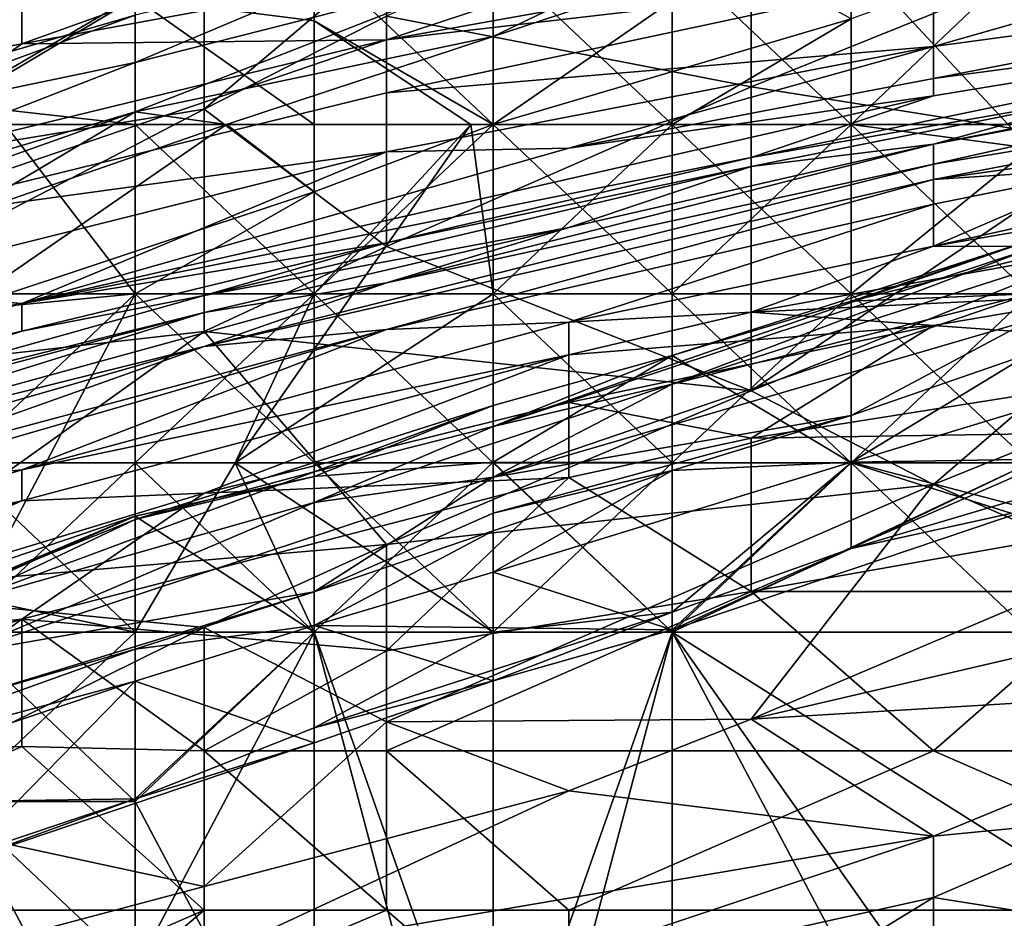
# Model space of a CAD drawing. Extents: x -161 to 11, y -10 to 160.
# Tile 163 of 256: x -0.8758 to -0.8517, y 0.2465 to 0.2685. Entities that reach past the tile are written whole.
import ezdxf

# ---------------------------------------------------------------- set-up
doc = ezdxf.new("R2010")
doc.units = 0

msp = doc.modelspace()

# ---------------------------------------------------------------- linework, layer by layer
for points in [[(-0.871286, 0.27013, 0.718359), (-0.871286, 0.277943, 0.726795), (-0.884699, 0.266224, 0.722031)], [(-0.871286, 0.277943, 0.726795), (-0.880228, 0.274037, 0.727427), (-0.884699, 0.266224, 0.722031)], [(-0.862343, 0.272762, 0.451956), (-0.875757, 0.267943, 0.440237), (-0.875757, 0.269579, 0.451956)], [(-0.862343, 0.272762, 0.451956), (-0.866815, 0.269589, 0.436331), (-0.875757, 0.267943, 0.440237)], [(-0.866815, 0.26862, 0.713675), (-0.857872, 0.266889, 0.705862), (-0.857872, 0.272668, 0.713675)], [(-0.857872, 0.272668, 0.713675), (-0.857872, 0.266889, 0.705862), (-0.844459, 0.272294, 0.705862)], [(-0.857872, 0.266889, 0.705862), (-0.84893, 0.265468, 0.69805), (-0.844459, 0.272294, 0.705862)], [(-0.853401, 0.267879, 0.393362), (-0.853401, 0.269603, 0.412894), (-0.839988, 0.271707, 0.408987)], [(-0.839988, 0.269705, 0.381644), (-0.853401, 0.267879, 0.393362), (-0.839988, 0.271707, 0.408987)], [(-0.857872, 0.27099, 0.432425), (-0.853401, 0.270444, 0.420706), (-0.866815, 0.268044, 0.424612)], [(-0.866815, 0.269589, 0.436331), (-0.857872, 0.27099, 0.432425), (-0.866815, 0.268044, 0.424612)], [(-0.853401, 0.270444, 0.420706), (-0.853401, 0.269603, 0.412894), (-0.866815, 0.268044, 0.424612)], [(-0.864197, 0.269722, 0.251863), (-0.864197, 0.268122, 0.263134), (-0.859807, 0.270244, 0.259377)], [(-0.858212, 0.270111, 0.263134), (-0.859807, 0.270244, 0.259377), (-0.864197, 0.268122, 0.263134)], [(-0.884508, 0.27013, 0.471487), (-0.875757, 0.269579, 0.451956), (-0.88917, 0.265396, 0.44805)], [(-0.884699, 0.266224, 0.722031), (-0.880228, 0.264876, 0.717581), (-0.871286, 0.27013, 0.718359)], [(-0.872976, 0.26865, 0.233077), (-0.872976, 0.270139, 0.218049), (-0.881755, 0.266086, 0.225563)], [(-0.881755, 0.266086, 0.225563), (-0.872976, 0.270139, 0.218049), (-0.877366, 0.268794, 0.214292)], [(-0.880228, 0.264876, 0.717581), (-0.871286, 0.266342, 0.713675), (-0.871286, 0.27013, 0.718359)], [(-0.872976, 0.26865, 0.233077), (-0.872976, 0.267483, 0.244349), (-0.866765, 0.270111, 0.240592)], [(-0.866765, 0.270111, 0.240592), (-0.872976, 0.267483, 0.244349), (-0.864197, 0.269722, 0.251863)], [(-0.868586, 0.270111, 0.211616), (-0.868586, 0.268512, 0.210535), (-0.872976, 0.269069, 0.210535)], [(-0.866815, 0.27013, 0.715618), (-0.871286, 0.27013, 0.718359), (-0.871286, 0.266342, 0.713675)], [(-0.866815, 0.26862, 0.713675), (-0.866815, 0.27013, 0.715618), (-0.871286, 0.266342, 0.713675)], [(-0.864197, 0.270111, 0.211452), (-0.864197, 0.265961, 0.210679), (-0.868586, 0.270111, 0.211616)], [(-0.864197, 0.265961, 0.210679), (-0.868586, 0.268512, 0.210535), (-0.868586, 0.270111, 0.211616)], [(-0.859807, 0.265961, 0.211804), (-0.864197, 0.270111, 0.211452), (-0.859807, 0.270111, 0.211652)], [(-0.864197, 0.265961, 0.210679), (-0.864197, 0.270111, 0.211452), (-0.859807, 0.265961, 0.211804)], [(-0.855417, 0.26856, 0.266891), (-0.858212, 0.270111, 0.263134), (-0.864197, 0.265961, 0.266843)], [(-0.864197, 0.268122, 0.263134), (-0.864197, 0.265961, 0.266843), (-0.858212, 0.270111, 0.263134)], [(-0.855417, 0.270111, 0.212121), (-0.855417, 0.265961, 0.213001), (-0.859807, 0.270111, 0.211652)], [(-0.859807, 0.265961, 0.211804), (-0.859807, 0.270111, 0.211652), (-0.855417, 0.265961, 0.213001)], [(-0.851028, 0.265961, 0.269041), (-0.851028, 0.27014, 0.266891), (-0.855417, 0.265961, 0.268502)], [(-0.851028, 0.27014, 0.266891), (-0.855417, 0.26856, 0.266891), (-0.855417, 0.265961, 0.268502)], [(-0.851028, 0.265384, 0.214292), (-0.855417, 0.270111, 0.212121), (-0.851028, 0.270111, 0.212868)], [(-0.851028, 0.265384, 0.214292), (-0.855417, 0.265961, 0.213001), (-0.855417, 0.270111, 0.212121)], [(-0.864197, 0.268122, 0.263134), (-0.864197, 0.269722, 0.251863), (-0.872976, 0.266277, 0.25562)], [(-0.872976, 0.266277, 0.25562), (-0.864197, 0.269722, 0.251863), (-0.872976, 0.267483, 0.244349)], [(-0.875757, 0.269579, 0.451956), (-0.875757, 0.267943, 0.440237), (-0.88917, 0.265396, 0.44805)], [(-0.866815, 0.268044, 0.424612), (-0.875757, 0.267943, 0.440237), (-0.866815, 0.269589, 0.436331)], [(-0.866815, 0.266742, 0.412894), (-0.853401, 0.269603, 0.412894), (-0.853401, 0.267879, 0.393362)], [(-0.866815, 0.268044, 0.424612), (-0.853401, 0.269603, 0.412894), (-0.866815, 0.266742, 0.412894)], [(-0.853401, 0.26709, 0.381644), (-0.839988, 0.269705, 0.381644), (-0.839988, 0.268876, 0.362112)], [(-0.853401, 0.267879, 0.393362), (-0.839988, 0.269705, 0.381644), (-0.853401, 0.26709, 0.381644)], [(-0.872976, 0.269069, 0.210535), (-0.877366, 0.266452, 0.206778), (-0.877366, 0.268615, 0.210535)], [(-0.872976, 0.269069, 0.210535), (-0.872976, 0.265961, 0.207979), (-0.877366, 0.266452, 0.206778)], [(-0.872976, 0.269069, 0.210535), (-0.868586, 0.268512, 0.210535), (-0.868586, 0.265961, 0.209492)], [(-0.868586, 0.265961, 0.209492), (-0.872976, 0.265961, 0.207979), (-0.872976, 0.269069, 0.210535)], [(-0.835517, 0.269056, 0.326956), (-0.839988, 0.268002, 0.319144), (-0.853401, 0.26548, 0.330862)], [(-0.84893, 0.266719, 0.346487), (-0.835517, 0.269056, 0.326956), (-0.853401, 0.26548, 0.330862)], [(-0.839988, 0.268876, 0.362112), (-0.857872, 0.265159, 0.362112), (-0.853401, 0.266667, 0.373831)], [(-0.857872, 0.265159, 0.362112), (-0.839988, 0.268876, 0.362112), (-0.84893, 0.266719, 0.346487)], [(-0.853401, 0.26709, 0.381644), (-0.839988, 0.268876, 0.362112), (-0.853401, 0.266667, 0.373831)], [(-0.880277, 0.265961, 0.233077), (-0.872976, 0.26865, 0.233077), (-0.881755, 0.266086, 0.225563)], [(-0.872976, 0.267483, 0.244349), (-0.872976, 0.26865, 0.233077), (-0.880277, 0.265961, 0.233077)], [(-0.866815, 0.262972, 0.705862), (-0.866815, 0.26862, 0.713675), (-0.871286, 0.266342, 0.713675)], [(-0.868586, 0.268512, 0.210535), (-0.864197, 0.265961, 0.210679), (-0.864748, 0.265961, 0.210535)], [(-0.864748, 0.265961, 0.210535), (-0.868586, 0.265961, 0.209492), (-0.868586, 0.268512, 0.210535)], [(-0.857872, 0.266889, 0.705862), (-0.866815, 0.26862, 0.713675), (-0.866815, 0.262972, 0.705862)], [(-0.859807, 0.265961, 0.267825), (-0.855417, 0.26856, 0.266891), (-0.864197, 0.265961, 0.266843)], [(-0.855417, 0.265961, 0.268502), (-0.855417, 0.26856, 0.266891), (-0.859807, 0.265961, 0.267825)], [(-0.866815, 0.268044, 0.424612), (-0.866815, 0.266742, 0.412894), (-0.880228, 0.263457, 0.412894)], [(-0.866815, 0.268044, 0.424612), (-0.880228, 0.264779, 0.424612), (-0.875757, 0.267943, 0.440237)], [(-0.880228, 0.264779, 0.424612), (-0.866815, 0.268044, 0.424612), (-0.880228, 0.263457, 0.412894)], [(-0.870734, 0.265961, 0.263134), (-0.864197, 0.268122, 0.263134), (-0.872976, 0.266277, 0.25562)], [(-0.870734, 0.265961, 0.263134), (-0.864197, 0.265961, 0.266843), (-0.864197, 0.268122, 0.263134)], [(-0.88917, 0.265396, 0.44805), (-0.875757, 0.267943, 0.440237), (-0.880228, 0.264779, 0.424612)], [(-0.853401, 0.267879, 0.393362), (-0.866815, 0.265294, 0.397269), (-0.866815, 0.266742, 0.412894)], [(-0.853401, 0.267879, 0.393362), (-0.862343, 0.265385, 0.38555), (-0.866815, 0.265294, 0.397269)], [(-0.853401, 0.267879, 0.393362), (-0.853401, 0.26709, 0.381644), (-0.862343, 0.265385, 0.38555)], [(-0.853401, 0.26548, 0.330862), (-0.839988, 0.268002, 0.319144), (-0.853401, 0.264991, 0.311331)], [(-0.839988, 0.268002, 0.319144), (-0.839988, 0.267207, 0.303519), (-0.853401, 0.264991, 0.311331)], [(-0.872976, 0.266277, 0.25562), (-0.872976, 0.267483, 0.244349), (-0.886145, 0.262366, 0.248106)], [(-0.886145, 0.262366, 0.248106), (-0.872976, 0.267483, 0.244349), (-0.880277, 0.265961, 0.233077)], [(-0.853401, 0.266667, 0.373831), (-0.862343, 0.265385, 0.38555), (-0.853401, 0.26709, 0.381644)], [(-0.853401, 0.264991, 0.311331), (-0.839988, 0.267207, 0.303519), (-0.853401, 0.264617, 0.303519)], [(-0.835517, 0.26712, 0.295706), (-0.853401, 0.264617, 0.303519), (-0.839988, 0.267207, 0.303519)], [(-0.853401, 0.264617, 0.303519), (-0.835517, 0.26712, 0.295706), (-0.84893, 0.264912, 0.295706)], [(-0.866815, 0.262972, 0.705862), (-0.857872, 0.259433, 0.694144), (-0.857872, 0.266889, 0.705862)], [(-0.84893, 0.265468, 0.69805), (-0.857872, 0.266889, 0.705862), (-0.857872, 0.259433, 0.694144)], [(-0.866815, 0.265294, 0.397269), (-0.880228, 0.263457, 0.412894), (-0.866815, 0.266742, 0.412894)], [(-0.853401, 0.266667, 0.373831), (-0.875757, 0.261574, 0.377737), (-0.862343, 0.265385, 0.38555)], [(-0.857872, 0.265159, 0.362112), (-0.875757, 0.261574, 0.377737), (-0.853401, 0.266667, 0.373831)], [(-0.84893, 0.266719, 0.346487), (-0.857872, 0.264932, 0.3543), (-0.857872, 0.265159, 0.362112)], [(-0.857872, 0.264932, 0.3543), (-0.84893, 0.266719, 0.346487), (-0.853401, 0.26548, 0.330862)], [(-0.880228, 0.264876, 0.717581), (-0.884699, 0.259363, 0.713675), (-0.871286, 0.266342, 0.713675)], [(-0.871286, 0.260883, 0.705862), (-0.871286, 0.266342, 0.713675), (-0.884699, 0.259363, 0.713675)], [(-0.876162, 0.265961, 0.206778), (-0.877366, 0.266452, 0.206778), (-0.872976, 0.265961, 0.207979)], [(-0.866815, 0.262972, 0.705862), (-0.871286, 0.266342, 0.713675), (-0.871286, 0.260883, 0.705862)], [(-0.872976, 0.266277, 0.25562), (-0.886145, 0.261586, 0.25562), (-0.877366, 0.26367, 0.263134)], [(-0.886145, 0.261586, 0.25562), (-0.872976, 0.266277, 0.25562), (-0.886145, 0.262366, 0.248106)], [(-0.877366, 0.26367, 0.263134), (-0.870734, 0.265961, 0.263134), (-0.872976, 0.266277, 0.25562)], [(-0.872976, 0.26181, 0.207595), (-0.877366, 0.26181, 0.204787), (-0.876162, 0.265961, 0.206778)], [(-0.868586, 0.264314, 0.266891), (-0.870734, 0.265961, 0.263134), (-0.877366, 0.261397, 0.266891)], [(-0.870734, 0.265961, 0.263134), (-0.877366, 0.26367, 0.263134), (-0.877366, 0.261397, 0.266891)], [(-0.872976, 0.26181, 0.207595), (-0.876162, 0.265961, 0.206778), (-0.872976, 0.265961, 0.207979)], [(-0.872976, 0.265961, 0.207979), (-0.868586, 0.265961, 0.209492), (-0.868586, 0.26181, 0.210096)], [(-0.872976, 0.26181, 0.207595), (-0.872976, 0.265961, 0.207979), (-0.868586, 0.26181, 0.210096)], [(-0.870734, 0.265961, 0.263134), (-0.868586, 0.264314, 0.266891), (-0.864197, 0.265961, 0.266843)], [(-0.864748, 0.265961, 0.210535), (-0.864197, 0.26181, 0.211942), (-0.870528, 0.257661, 0.210535)], [(-0.868586, 0.26181, 0.210096), (-0.864748, 0.265961, 0.210535), (-0.870528, 0.257661, 0.210535)], [(-0.864197, 0.265961, 0.266843), (-0.868586, 0.264314, 0.266891), (-0.868586, 0.26181, 0.268486)], [(-0.864197, 0.265961, 0.266843), (-0.868586, 0.26181, 0.268486), (-0.864197, 0.26181, 0.268986)], [(-0.868586, 0.26181, 0.210096), (-0.868586, 0.265961, 0.209492), (-0.864748, 0.265961, 0.210535)], [(-0.864197, 0.265961, 0.210679), (-0.864197, 0.26181, 0.211942), (-0.864748, 0.265961, 0.210535)], [(-0.864197, 0.26181, 0.268986), (-0.859807, 0.26181, 0.2693), (-0.859807, 0.265961, 0.267825)], [(-0.859807, 0.265961, 0.267825), (-0.864197, 0.265961, 0.266843), (-0.864197, 0.26181, 0.268986)], [(-0.859807, 0.26181, 0.21362), (-0.864197, 0.265961, 0.210679), (-0.859807, 0.265961, 0.211804)], [(-0.864197, 0.26181, 0.211942), (-0.864197, 0.265961, 0.210679), (-0.859807, 0.26181, 0.21362)], [(-0.855417, 0.265961, 0.213001), (-0.855417, 0.26181, 0.214588), (-0.859807, 0.26181, 0.21362)], [(-0.855417, 0.26181, 0.269503), (-0.855417, 0.265961, 0.268502), (-0.859807, 0.265961, 0.267825)], [(-0.855417, 0.26181, 0.269503), (-0.859807, 0.265961, 0.267825), (-0.859807, 0.26181, 0.2693)], [(-0.855417, 0.265961, 0.213001), (-0.859807, 0.26181, 0.21362), (-0.859807, 0.265961, 0.211804)], [(-0.851028, 0.26181, 0.269427), (-0.851028, 0.265961, 0.269041), (-0.855417, 0.265961, 0.268502)], [(-0.855417, 0.265961, 0.268502), (-0.855417, 0.26181, 0.269503), (-0.851028, 0.26181, 0.269427)], [(-0.851028, 0.265384, 0.214292), (-0.855417, 0.26181, 0.214588), (-0.855417, 0.265961, 0.213001)], [(-0.84893, 0.264912, 0.295706), (-0.839988, 0.26596, 0.2918), (-0.853401, 0.262978, 0.287894)], [(-0.839988, 0.26596, 0.2918), (-0.839988, 0.265295, 0.287894), (-0.853401, 0.262978, 0.287894)], [(-0.866815, 0.265294, 0.397269), (-0.862343, 0.265385, 0.38555), (-0.875757, 0.261574, 0.377737)], [(-0.853401, 0.26548, 0.330862), (-0.866815, 0.262081, 0.32305), (-0.862343, 0.263438, 0.334769)], [(-0.853401, 0.26548, 0.330862), (-0.853401, 0.264991, 0.311331), (-0.866815, 0.262081, 0.32305)], [(-0.853401, 0.26548, 0.330862), (-0.862343, 0.263438, 0.334769), (-0.857872, 0.264932, 0.3543)], [(-0.84893, 0.265468, 0.69805), (-0.857872, 0.259433, 0.694144), (-0.844459, 0.264837, 0.694144)], [(-0.851028, 0.265384, 0.214292), (-0.851028, 0.26181, 0.215172), (-0.855417, 0.26181, 0.214588)], [(-0.866815, 0.265294, 0.397269), (-0.880228, 0.261925, 0.397269), (-0.880228, 0.263457, 0.412894)], [(-0.880228, 0.261925, 0.397269), (-0.866815, 0.265294, 0.397269), (-0.875757, 0.261574, 0.377737)], [(-0.857872, 0.265159, 0.362112), (-0.866815, 0.263062, 0.362112), (-0.875757, 0.261574, 0.377737)], [(-0.857872, 0.265159, 0.362112), (-0.857872, 0.264932, 0.3543), (-0.866815, 0.263062, 0.362112)], [(-0.84893, 0.26296, 0.283987), (-0.853401, 0.262978, 0.287894), (-0.839988, 0.265295, 0.287894)], [(-0.853401, 0.264991, 0.311331), (-0.871286, 0.26052, 0.311331), (-0.866815, 0.262081, 0.32305)], [(-0.853401, 0.264617, 0.303519), (-0.871286, 0.26052, 0.311331), (-0.853401, 0.264991, 0.311331)], [(-0.862343, 0.263438, 0.334769), (-0.871286, 0.261769, 0.358206), (-0.857872, 0.264932, 0.3543)], [(-0.857872, 0.264932, 0.3543), (-0.871286, 0.261769, 0.358206), (-0.866815, 0.263062, 0.362112)], [(-0.853401, 0.264617, 0.303519), (-0.84893, 0.264912, 0.295706), (-0.853401, 0.264014, 0.295706)], [(-0.853401, 0.264014, 0.295706), (-0.84893, 0.264912, 0.295706), (-0.853401, 0.262978, 0.287894)], [(-0.853401, 0.257131, 0.686331), (-0.844459, 0.264837, 0.694144), (-0.857872, 0.259433, 0.694144)], [(-0.844459, 0.260751, 0.686331), (-0.844459, 0.264837, 0.694144), (-0.853401, 0.257131, 0.686331)], [(-0.871286, 0.26052, 0.311331), (-0.853401, 0.264617, 0.303519), (-0.866815, 0.260938, 0.295706)], [(-0.853401, 0.264617, 0.303519), (-0.853401, 0.264014, 0.295706), (-0.866815, 0.260938, 0.295706)], [(-0.872976, 0.26181, 0.267701), (-0.868586, 0.264314, 0.266891), (-0.877366, 0.261397, 0.266891)], [(-0.872976, 0.26181, 0.267701), (-0.868586, 0.26181, 0.268486), (-0.868586, 0.264314, 0.266891)], [(-0.866815, 0.260938, 0.295706), (-0.853401, 0.264014, 0.295706), (-0.862343, 0.261114, 0.287894)], [(-0.853401, 0.264014, 0.295706), (-0.853401, 0.262978, 0.287894), (-0.862343, 0.261114, 0.287894)], [(-0.859807, 0.259592, 0.236834), (-0.846638, 0.263829, 0.240592), (-0.851028, 0.26181, 0.244216)], [(-0.846638, 0.263829, 0.240592), (-0.859807, 0.259592, 0.236834), (-0.851028, 0.262914, 0.233077)], [(-0.851028, 0.26312, 0.22932), (-0.855417, 0.261628, 0.225563), (-0.846638, 0.263809, 0.225563)], [(-0.851028, 0.26181, 0.224449), (-0.846638, 0.263809, 0.225563), (-0.855417, 0.261628, 0.225563)], [(-0.871286, 0.261769, 0.358206), (-0.862343, 0.263438, 0.334769), (-0.871286, 0.261354, 0.342581)], [(-0.866815, 0.262081, 0.32305), (-0.871286, 0.261354, 0.342581), (-0.862343, 0.263438, 0.334769)], [(-0.875757, 0.261574, 0.377737), (-0.866815, 0.263062, 0.362112), (-0.875757, 0.260898, 0.366019)], [(-0.875757, 0.260898, 0.366019), (-0.866815, 0.263062, 0.362112), (-0.871286, 0.261769, 0.358206)], [(-0.871286, 0.260883, 0.705862), (-0.857872, 0.259433, 0.694144), (-0.866815, 0.262972, 0.705862)], [(-0.864197, 0.258555, 0.233077), (-0.851028, 0.26312, 0.22932), (-0.851028, 0.262914, 0.233077)], [(-0.864197, 0.258555, 0.233077), (-0.859807, 0.260299, 0.225563), (-0.851028, 0.26312, 0.22932)], [(-0.853401, 0.262978, 0.287894), (-0.857872, 0.261365, 0.283987), (-0.862343, 0.261114, 0.287894)], [(-0.859807, 0.260299, 0.225563), (-0.855417, 0.261628, 0.225563), (-0.851028, 0.26312, 0.22932)], [(-0.84893, 0.26296, 0.283987), (-0.857872, 0.261365, 0.283987), (-0.853401, 0.262978, 0.287894)], [(-0.857872, 0.261365, 0.283987), (-0.84893, 0.26296, 0.283987), (-0.84893, 0.261794, 0.280081)], [(-0.859807, 0.259592, 0.236834), (-0.864197, 0.258555, 0.233077), (-0.851028, 0.262914, 0.233077)], [(-0.871286, 0.261354, 0.342581), (-0.866815, 0.262081, 0.32305), (-0.884699, 0.257172, 0.330862)], [(-0.884699, 0.257172, 0.330862), (-0.866815, 0.262081, 0.32305), (-0.871286, 0.26052, 0.311331)], [(-0.884699, 0.260037, 0.389456), (-0.880228, 0.261925, 0.397269), (-0.875757, 0.261574, 0.377737)], [(-0.871286, 0.261769, 0.358206), (-0.884699, 0.258005, 0.358206), (-0.875757, 0.260898, 0.366019)], [(-0.884699, 0.258005, 0.358206), (-0.871286, 0.261769, 0.358206), (-0.871286, 0.261354, 0.342581)], [(-0.872976, 0.257661, 0.269333), (-0.872976, 0.26181, 0.267701), (-0.877366, 0.257661, 0.268911)], [(-0.872976, 0.26181, 0.267701), (-0.877366, 0.261397, 0.266891), (-0.877366, 0.257661, 0.268911)], [(-0.877366, 0.26181, 0.204787), (-0.872976, 0.26181, 0.207595), (-0.877366, 0.257661, 0.20594)], [(-0.872976, 0.26181, 0.207595), (-0.872976, 0.257661, 0.209134), (-0.877366, 0.25351, 0.207306)], [(-0.877366, 0.25351, 0.207306), (-0.877366, 0.257661, 0.20594), (-0.872976, 0.26181, 0.207595)], [(-0.868586, 0.257661, 0.269463), (-0.868586, 0.26181, 0.268486), (-0.872976, 0.26181, 0.267701)], [(-0.872976, 0.26181, 0.267701), (-0.872976, 0.257661, 0.269333), (-0.868586, 0.257661, 0.269463)], [(-0.872976, 0.257661, 0.209134), (-0.872976, 0.26181, 0.207595), (-0.868586, 0.26181, 0.210096)], [(-0.868586, 0.26181, 0.210096), (-0.870528, 0.257661, 0.210535), (-0.872976, 0.257661, 0.209134)], [(-0.870528, 0.257661, 0.210535), (-0.864197, 0.26181, 0.211942), (-0.864197, 0.257661, 0.213017)], [(-0.864197, 0.257661, 0.26941), (-0.864197, 0.26181, 0.268986), (-0.868586, 0.26181, 0.268486)], [(-0.868586, 0.26181, 0.268486), (-0.868586, 0.257661, 0.269463), (-0.864197, 0.257661, 0.26941)], [(-0.859807, 0.26181, 0.2693), (-0.864197, 0.26181, 0.268986), (-0.859807, 0.257661, 0.269124)], [(-0.859807, 0.257661, 0.269124), (-0.864197, 0.26181, 0.268986), (-0.864197, 0.257661, 0.26941)], [(-0.864197, 0.26181, 0.211942), (-0.859807, 0.26181, 0.21362), (-0.859807, 0.257661, 0.214199)], [(-0.864197, 0.257661, 0.213017), (-0.864197, 0.26181, 0.211942), (-0.859807, 0.257661, 0.214199)], [(-0.851028, 0.261161, 0.248106), (-0.864197, 0.257316, 0.244349), (-0.851028, 0.26181, 0.244216)], [(-0.864197, 0.257316, 0.244349), (-0.859807, 0.259592, 0.236834), (-0.851028, 0.26181, 0.244216)], [(-0.859807, 0.257661, 0.214199), (-0.855417, 0.26181, 0.214588), (-0.855417, 0.257661, 0.214795)], [(-0.859807, 0.26181, 0.21362), (-0.855417, 0.26181, 0.214588), (-0.859807, 0.257661, 0.214199)], [(-0.859807, 0.26181, 0.2693), (-0.855417, 0.257661, 0.268568), (-0.855417, 0.26181, 0.269503)], [(-0.859807, 0.257661, 0.269124), (-0.855417, 0.257661, 0.268568), (-0.859807, 0.26181, 0.2693)], [(-0.853401, 0.26103, 0.280081), (-0.857872, 0.261365, 0.283987), (-0.84893, 0.261794, 0.280081)], [(-0.855417, 0.257661, 0.214795), (-0.851028, 0.26181, 0.215172), (-0.842248, 0.25351, 0.216161)], [(-0.851028, 0.26181, 0.269427), (-0.855417, 0.26181, 0.269503), (-0.851028, 0.257661, 0.267661)], [(-0.855417, 0.26181, 0.269503), (-0.855417, 0.257661, 0.268568), (-0.851028, 0.257661, 0.267661)], [(-0.851028, 0.257661, 0.223177), (-0.851028, 0.26181, 0.224449), (-0.855417, 0.257661, 0.222765)], [(-0.851028, 0.26181, 0.224449), (-0.855417, 0.261628, 0.225563), (-0.855417, 0.257661, 0.222765)], [(-0.855417, 0.257661, 0.214795), (-0.855417, 0.26181, 0.214588), (-0.851028, 0.26181, 0.215172)], [(-0.853401, 0.26103, 0.280081), (-0.84893, 0.261794, 0.280081), (-0.844459, 0.260395, 0.276175)], [(-0.875757, 0.261574, 0.377737), (-0.88917, 0.257778, 0.377737), (-0.884699, 0.260037, 0.389456)], [(-0.875757, 0.261574, 0.377737), (-0.875757, 0.260898, 0.366019), (-0.88917, 0.257778, 0.377737)], [(-0.859807, 0.260299, 0.225563), (-0.855417, 0.257661, 0.222765), (-0.855417, 0.261628, 0.225563)], [(-0.88917, 0.256596, 0.358206), (-0.871286, 0.261354, 0.342581), (-0.884699, 0.257172, 0.330862)], [(-0.884699, 0.258005, 0.358206), (-0.871286, 0.261354, 0.342581), (-0.88917, 0.256596, 0.358206)], [(-0.857872, 0.261365, 0.283987), (-0.862343, 0.260312, 0.283987), (-0.862343, 0.261114, 0.287894)], [(-0.862343, 0.260312, 0.283987), (-0.857872, 0.261365, 0.283987), (-0.853401, 0.26103, 0.280081)], [(-0.862343, 0.261114, 0.287894), (-0.875757, 0.257491, 0.287894), (-0.866815, 0.260938, 0.295706)], [(-0.862343, 0.261114, 0.287894), (-0.862343, 0.260312, 0.283987), (-0.875757, 0.257491, 0.287894)], [(-0.855417, 0.258829, 0.25562), (-0.864197, 0.257316, 0.244349), (-0.851028, 0.261161, 0.248106)], [(-0.862343, 0.259149, 0.280081), (-0.862343, 0.260312, 0.283987), (-0.853401, 0.26103, 0.280081)], [(-0.862343, 0.259149, 0.280081), (-0.853401, 0.26103, 0.280081), (-0.857872, 0.258267, 0.276175)], [(-0.857872, 0.258267, 0.276175), (-0.853401, 0.26103, 0.280081), (-0.844459, 0.260395, 0.276175)], [(-0.851028, 0.261161, 0.248106), (-0.851028, 0.260349, 0.25562), (-0.855417, 0.258829, 0.25562)], [(-0.88917, 0.257009, 0.366019), (-0.875757, 0.260898, 0.366019), (-0.884699, 0.258005, 0.358206)], [(-0.88917, 0.257778, 0.377737), (-0.875757, 0.260898, 0.366019), (-0.88917, 0.257009, 0.366019)], [(-0.871286, 0.260883, 0.705862), (-0.884699, 0.259363, 0.713675), (-0.880228, 0.254505, 0.703005)], [(-0.880228, 0.25735, 0.299612), (-0.866815, 0.260938, 0.295706), (-0.880228, 0.257042, 0.295706)], [(-0.866815, 0.260938, 0.295706), (-0.875757, 0.257491, 0.287894), (-0.880228, 0.257042, 0.295706)], [(-0.871286, 0.26052, 0.311331), (-0.866815, 0.260938, 0.295706), (-0.880228, 0.25735, 0.299612)], [(-0.880228, 0.254505, 0.703005), (-0.866815, 0.255661, 0.694144), (-0.871286, 0.260883, 0.705862)], [(-0.857872, 0.259433, 0.694144), (-0.871286, 0.260883, 0.705862), (-0.866815, 0.255661, 0.694144)], [(-0.853401, 0.257131, 0.686331), (-0.84893, 0.25517, 0.678519), (-0.844459, 0.260751, 0.686331)], [(-0.884699, 0.256667, 0.315237), (-0.871286, 0.26052, 0.311331), (-0.880228, 0.25735, 0.299612)], [(-0.871286, 0.26052, 0.311331), (-0.884699, 0.256667, 0.315237), (-0.884699, 0.257172, 0.330862)], [(-0.875757, 0.257491, 0.287894), (-0.862343, 0.260312, 0.283987), (-0.875757, 0.256731, 0.283987)], [(-0.862343, 0.260312, 0.283987), (-0.871286, 0.256917, 0.280081), (-0.875757, 0.256731, 0.283987)], [(-0.871286, 0.256917, 0.280081), (-0.862343, 0.260312, 0.283987), (-0.862343, 0.259149, 0.280081)], [(-0.864197, 0.258555, 0.233077), (-0.864197, 0.25907, 0.225563), (-0.859807, 0.260299, 0.225563)], [(-0.864197, 0.25907, 0.225563), (-0.864197, 0.257683, 0.221806), (-0.859807, 0.260299, 0.225563)], [(-0.855417, 0.257661, 0.222765), (-0.859807, 0.260299, 0.225563), (-0.864197, 0.257683, 0.221806)], [(-0.84893, 0.258412, 0.274328), (-0.857872, 0.258267, 0.276175), (-0.844459, 0.260395, 0.276175)], [(-0.855417, 0.257682, 0.259377), (-0.851028, 0.260349, 0.25562), (-0.851028, 0.259016, 0.259377)], [(-0.855417, 0.257682, 0.259377), (-0.855417, 0.258829, 0.25562), (-0.851028, 0.260349, 0.25562)], [(-0.864197, 0.257316, 0.244349), (-0.868586, 0.256695, 0.236834), (-0.859807, 0.259592, 0.236834)], [(-0.868586, 0.256695, 0.236834), (-0.864197, 0.258555, 0.233077), (-0.859807, 0.259592, 0.236834)], [(-0.866815, 0.255661, 0.694144), (-0.853401, 0.257131, 0.686331), (-0.857872, 0.259433, 0.694144)], [(-0.871286, 0.256917, 0.280081), (-0.862343, 0.259149, 0.280081), (-0.862343, 0.257302, 0.276175)], [(-0.857872, 0.258267, 0.276175), (-0.862343, 0.257302, 0.276175), (-0.862343, 0.259149, 0.280081)], [(-0.872976, 0.256277, 0.225563), (-0.868586, 0.257328, 0.221806), (-0.864197, 0.25907, 0.225563)], [(-0.872976, 0.256277, 0.225563), (-0.864197, 0.25907, 0.225563), (-0.868586, 0.25744, 0.22932)], [(-0.868586, 0.25744, 0.22932), (-0.864197, 0.25907, 0.225563), (-0.864197, 0.258555, 0.233077)], [(-0.868586, 0.257328, 0.221806), (-0.864197, 0.257683, 0.221806), (-0.864197, 0.25907, 0.225563)], [(-0.855417, 0.257682, 0.259377), (-0.851028, 0.259016, 0.259377), (-0.846638, 0.257822, 0.263134)], [(-0.864197, 0.256426, 0.251863), (-0.855417, 0.258829, 0.25562), (-0.859807, 0.257473, 0.25562)], [(-0.855417, 0.258829, 0.25562), (-0.864197, 0.256426, 0.251863), (-0.864197, 0.257316, 0.244349)], [(-0.855417, 0.257682, 0.259377), (-0.859807, 0.257473, 0.25562), (-0.855417, 0.258829, 0.25562)], [(-0.868586, 0.25744, 0.22932), (-0.864197, 0.258555, 0.233077), (-0.868586, 0.256695, 0.236834)], [(-0.84893, 0.258412, 0.274328), (-0.857872, 0.254505, 0.271801), (-0.857872, 0.258267, 0.276175)], [(-0.84893, 0.258412, 0.274328), (-0.839988, 0.257664, 0.272269), (-0.857872, 0.254505, 0.271801)], [(-0.857872, 0.258267, 0.276175), (-0.857872, 0.254505, 0.271801), (-0.862343, 0.257302, 0.276175)], [(-0.855417, 0.255564, 0.266891), (-0.846638, 0.258161, 0.266891), (-0.851028, 0.257661, 0.267661)], [(-0.855417, 0.255564, 0.266891), (-0.851028, 0.256526, 0.263134), (-0.846638, 0.258161, 0.266891)], [(-0.877366, 0.25351, 0.207306), (-0.872976, 0.257661, 0.209134), (-0.872976, 0.25351, 0.209816)], [(-0.872976, 0.25351, 0.269253), (-0.872976, 0.257661, 0.269333), (-0.877366, 0.257661, 0.268911)], [(-0.872976, 0.25351, 0.269253), (-0.877366, 0.257661, 0.268911), (-0.877366, 0.25351, 0.269519)], [(-0.870528, 0.257661, 0.210535), (-0.868586, 0.25351, 0.211377), (-0.872976, 0.25351, 0.209816)], [(-0.872976, 0.257661, 0.209134), (-0.870528, 0.257661, 0.210535), (-0.872976, 0.25351, 0.209816)], [(-0.868586, 0.25351, 0.268685), (-0.868586, 0.257661, 0.269463), (-0.872976, 0.257661, 0.269333)], [(-0.872976, 0.25351, 0.269253), (-0.868586, 0.25351, 0.268685), (-0.872976, 0.257661, 0.269333)], [(-0.870528, 0.257661, 0.210535), (-0.864197, 0.257661, 0.213017), (-0.864197, 0.25351, 0.213089)], [(-0.868586, 0.25351, 0.211377), (-0.870528, 0.257661, 0.210535), (-0.864197, 0.25351, 0.213089)], [(-0.864197, 0.25351, 0.22107), (-0.864197, 0.257683, 0.221806), (-0.868586, 0.25351, 0.21977)], [(-0.864197, 0.257683, 0.221806), (-0.868586, 0.257328, 0.221806), (-0.868586, 0.25351, 0.21977)], [(-0.864197, 0.257661, 0.26941), (-0.868586, 0.257661, 0.269463), (-0.864197, 0.25351, 0.267759)], [(-0.868586, 0.25351, 0.268685), (-0.864197, 0.25351, 0.267759), (-0.868586, 0.257661, 0.269463)], [(-0.859807, 0.25351, 0.221997), (-0.855417, 0.257661, 0.222765), (-0.864197, 0.257683, 0.221806)], [(-0.864197, 0.25351, 0.22107), (-0.859807, 0.25351, 0.221997), (-0.864197, 0.257683, 0.221806)], [(-0.864197, 0.254985, 0.259377), (-0.855417, 0.257682, 0.259377), (-0.859807, 0.253569, 0.263134)], [(-0.864197, 0.254985, 0.259377), (-0.859807, 0.257473, 0.25562), (-0.855417, 0.257682, 0.259377)], [(-0.864197, 0.257661, 0.26941), (-0.864197, 0.25351, 0.267759), (-0.859807, 0.257661, 0.269124)], [(-0.859807, 0.254005, 0.266891), (-0.859807, 0.257661, 0.269124), (-0.864197, 0.25351, 0.267759)], [(-0.859807, 0.25351, 0.21415), (-0.864197, 0.257661, 0.213017), (-0.859807, 0.257661, 0.214199)], [(-0.864197, 0.25351, 0.213089), (-0.864197, 0.257661, 0.213017), (-0.859807, 0.25351, 0.21415)], [(-0.851028, 0.256526, 0.263134), (-0.859807, 0.253569, 0.263134), (-0.855417, 0.257682, 0.259377)], [(-0.851028, 0.257661, 0.223177), (-0.855417, 0.257661, 0.222765), (-0.859807, 0.25351, 0.221997)], [(-0.859807, 0.25351, 0.21415), (-0.855417, 0.257661, 0.214795), (-0.851028, 0.25351, 0.215167)], [(-0.855417, 0.257661, 0.268568), (-0.859807, 0.257661, 0.269124), (-0.859807, 0.254005, 0.266891)], [(-0.855417, 0.255564, 0.266891), (-0.855417, 0.257661, 0.268568), (-0.859807, 0.254005, 0.266891)], [(-0.859807, 0.25351, 0.21415), (-0.859807, 0.257661, 0.214199), (-0.855417, 0.257661, 0.214795)], [(-0.846638, 0.24521, 0.223641), (-0.851028, 0.257661, 0.223177), (-0.859807, 0.25351, 0.221997)], [(-0.857872, 0.254505, 0.271801), (-0.839988, 0.257664, 0.272269), (-0.84893, 0.254505, 0.270728)], [(-0.851028, 0.256526, 0.263134), (-0.855417, 0.257682, 0.259377), (-0.846638, 0.257822, 0.263134)], [(-0.851028, 0.25351, 0.215167), (-0.855417, 0.257661, 0.214795), (-0.842248, 0.25351, 0.216161)], [(-0.851028, 0.257661, 0.267661), (-0.855417, 0.257661, 0.268568), (-0.855417, 0.255564, 0.266891)], [(-0.880228, 0.257042, 0.295706), (-0.875757, 0.257491, 0.287894), (-0.884699, 0.254713, 0.287894)], [(-0.875757, 0.257491, 0.287894), (-0.875757, 0.256731, 0.283987), (-0.884699, 0.254713, 0.287894)], [(-0.868586, 0.256695, 0.236834), (-0.877366, 0.25419, 0.22932), (-0.868586, 0.25744, 0.22932)], [(-0.877366, 0.25419, 0.22932), (-0.872976, 0.256277, 0.225563), (-0.868586, 0.25744, 0.22932)], [(-0.864197, 0.254985, 0.259377), (-0.864197, 0.255996, 0.25562), (-0.859807, 0.257473, 0.25562)], [(-0.864197, 0.255996, 0.25562), (-0.864197, 0.256426, 0.251863), (-0.859807, 0.257473, 0.25562)], [(-0.868586, 0.254503, 0.25562), (-0.877366, 0.252961, 0.240592), (-0.864197, 0.257316, 0.244349)], [(-0.864197, 0.257316, 0.244349), (-0.877366, 0.252961, 0.240592), (-0.868586, 0.256695, 0.236834)], [(-0.875757, 0.253833, 0.276175), (-0.871286, 0.256917, 0.280081), (-0.862343, 0.257302, 0.276175)], [(-0.875757, 0.253833, 0.276175), (-0.862343, 0.257302, 0.276175), (-0.866815, 0.253049, 0.272269)], [(-0.872976, 0.256356, 0.221806), (-0.868586, 0.25351, 0.21977), (-0.868586, 0.257328, 0.221806)], [(-0.872976, 0.256356, 0.221806), (-0.868586, 0.257328, 0.221806), (-0.872976, 0.256277, 0.225563)], [(-0.864197, 0.256426, 0.251863), (-0.868586, 0.254503, 0.25562), (-0.864197, 0.257316, 0.244349)], [(-0.866815, 0.253049, 0.272269), (-0.862343, 0.257302, 0.276175), (-0.857872, 0.254505, 0.271801)], [(-0.875757, 0.256731, 0.283987), (-0.871286, 0.256917, 0.280081), (-0.884699, 0.252854, 0.280081)], [(-0.871286, 0.256917, 0.280081), (-0.875757, 0.253833, 0.276175), (-0.884699, 0.252854, 0.280081)], [(-0.866815, 0.255661, 0.694144), (-0.866815, 0.25131, 0.686331), (-0.853401, 0.257131, 0.686331)], [(-0.857872, 0.251378, 0.678519), (-0.853401, 0.257131, 0.686331), (-0.866815, 0.25131, 0.686331)], [(-0.84893, 0.25517, 0.678519), (-0.853401, 0.257131, 0.686331), (-0.857872, 0.251378, 0.678519)], [(-0.884699, 0.254713, 0.287894), (-0.875757, 0.256731, 0.283987), (-0.88917, 0.252498, 0.283987)], [(-0.875757, 0.256731, 0.283987), (-0.884699, 0.252854, 0.280081), (-0.88917, 0.252498, 0.283987)], [(-0.877366, 0.25419, 0.22932), (-0.868586, 0.256695, 0.236834), (-0.877366, 0.252961, 0.240592)], [(-0.859807, 0.253569, 0.263134), (-0.851028, 0.256526, 0.263134), (-0.855417, 0.255564, 0.266891)], [(-0.872976, 0.256277, 0.225563), (-0.877366, 0.254506, 0.225563), (-0.872976, 0.256356, 0.221806)], [(-0.877366, 0.254506, 0.225563), (-0.877366, 0.254867, 0.221806), (-0.872976, 0.256356, 0.221806)], [(-0.877366, 0.254435, 0.218049), (-0.872976, 0.256356, 0.221806), (-0.877366, 0.254867, 0.221806)], [(-0.872976, 0.25351, 0.218154), (-0.872976, 0.256356, 0.221806), (-0.877366, 0.254435, 0.218049)], [(-0.877366, 0.25419, 0.22932), (-0.877366, 0.254506, 0.225563), (-0.872976, 0.256277, 0.225563)], [(-0.872976, 0.256356, 0.221806), (-0.872976, 0.25351, 0.218154), (-0.868586, 0.25351, 0.21977)], [(-0.864197, 0.255996, 0.25562), (-0.868586, 0.254503, 0.25562), (-0.864197, 0.256426, 0.251863)], [(-0.868586, 0.254503, 0.25562), (-0.864197, 0.255996, 0.25562), (-0.868586, 0.253672, 0.259377)], [(-0.864197, 0.254985, 0.259377), (-0.868586, 0.253672, 0.259377), (-0.864197, 0.255996, 0.25562)], [(-0.866815, 0.255661, 0.694144), (-0.880228, 0.254505, 0.703005), (-0.871286, 0.253629, 0.694144)], [(-0.871286, 0.253629, 0.694144), (-0.866815, 0.25131, 0.686331), (-0.866815, 0.255661, 0.694144)], [(-0.859807, 0.253569, 0.263134), (-0.855417, 0.255564, 0.266891), (-0.859807, 0.254005, 0.266891)], [(-0.857872, 0.251378, 0.678519), (-0.844459, 0.252186, 0.6668), (-0.839988, 0.255541, 0.670706)], [(-0.84893, 0.25517, 0.678519), (-0.857872, 0.251378, 0.678519), (-0.839988, 0.255541, 0.670706)], [(-0.859807, 0.253569, 0.263134), (-0.868586, 0.253672, 0.259377), (-0.864197, 0.254985, 0.259377)], [(-0.880228, 0.254505, 0.703005), (-0.880228, 0.249198, 0.694144), (-0.871286, 0.253629, 0.694144)], [(-0.872976, 0.253097, 0.25562), (-0.877366, 0.251819, 0.251863), (-0.868586, 0.254503, 0.25562)], [(-0.868586, 0.254503, 0.25562), (-0.877366, 0.251819, 0.251863), (-0.877366, 0.252961, 0.240592)], [(-0.872976, 0.253097, 0.25562), (-0.868586, 0.254503, 0.25562), (-0.868586, 0.253672, 0.259377)], [(-0.857872, 0.254505, 0.271801), (-0.853401, 0.250599, 0.26898), (-0.866815, 0.250599, 0.270383)], [(-0.866815, 0.250599, 0.270383), (-0.866815, 0.253049, 0.272269), (-0.857872, 0.254505, 0.271801)], [(-0.853401, 0.250599, 0.26898), (-0.857872, 0.254505, 0.271801), (-0.84893, 0.254505, 0.270728)], [(-0.84893, 0.254505, 0.270728), (-0.839988, 0.250599, 0.268514), (-0.853401, 0.250599, 0.26898)], [(-0.877366, 0.254435, 0.218049), (-0.877366, 0.25351, 0.216825), (-0.872976, 0.25351, 0.218154)], [(-0.875757, 0.253833, 0.276175), (-0.884699, 0.251057, 0.276175), (-0.884699, 0.252854, 0.280081)], [(-0.875757, 0.253833, 0.276175), (-0.880228, 0.250599, 0.273646), (-0.884699, 0.251057, 0.276175)], [(-0.880228, 0.250599, 0.273646), (-0.875757, 0.253833, 0.276175), (-0.875757, 0.250704, 0.272269)], [(-0.875757, 0.250704, 0.272269), (-0.875757, 0.253833, 0.276175), (-0.871286, 0.250599, 0.271193)], [(-0.871286, 0.250599, 0.271193), (-0.875757, 0.253833, 0.276175), (-0.866815, 0.253049, 0.272269)], [(-0.868586, 0.251166, 0.266891), (-0.859807, 0.254005, 0.266891), (-0.864197, 0.25351, 0.267759)], [(-0.868586, 0.251166, 0.266891), (-0.864197, 0.252313, 0.263134), (-0.859807, 0.254005, 0.266891)], [(-0.859807, 0.254005, 0.266891), (-0.864197, 0.252313, 0.263134), (-0.859807, 0.253569, 0.263134)], [(-0.880228, 0.249198, 0.694144), (-0.871286, 0.24727, 0.682425), (-0.871286, 0.253629, 0.694144)], [(-0.872976, 0.25231, 0.259377), (-0.872976, 0.253097, 0.25562), (-0.868586, 0.253672, 0.259377)], [(-0.872976, 0.25231, 0.259377), (-0.868586, 0.253672, 0.259377), (-0.868586, 0.250798, 0.263134)], [(-0.871286, 0.24727, 0.682425), (-0.866815, 0.25131, 0.686331), (-0.871286, 0.253629, 0.694144)], [(-0.864197, 0.252313, 0.263134), (-0.868586, 0.253672, 0.259377), (-0.859807, 0.253569, 0.263134)], [(-0.864197, 0.252313, 0.263134), (-0.868586, 0.250798, 0.263134), (-0.868586, 0.253672, 0.259377)], [(-0.877366, 0.25351, 0.269519), (-0.877366, 0.24936, 0.268111), (-0.872976, 0.25351, 0.269253)], [(-0.872976, 0.249423, 0.266891), (-0.872976, 0.25351, 0.269253), (-0.877366, 0.24936, 0.268111)], [(-0.872976, 0.24936, 0.217918), (-0.877366, 0.25351, 0.216825), (-0.877366, 0.24936, 0.215923)], [(-0.872976, 0.24936, 0.217918), (-0.872976, 0.25351, 0.218154), (-0.877366, 0.25351, 0.216825)], [(-0.877366, 0.25351, 0.207306), (-0.872976, 0.25351, 0.209816), (-0.872976, 0.24936, 0.209774)], [(-0.877366, 0.24936, 0.207543), (-0.877366, 0.25351, 0.207306), (-0.872976, 0.24936, 0.209774)], [(-0.872976, 0.24936, 0.217918), (-0.868586, 0.25351, 0.21977), (-0.872976, 0.25351, 0.218154)], [(-0.872976, 0.24936, 0.209774), (-0.872976, 0.25351, 0.209816), (-0.868586, 0.25351, 0.211377)], [(-0.868586, 0.25351, 0.268685), (-0.872976, 0.25351, 0.269253), (-0.872976, 0.249423, 0.266891)], [(-0.872976, 0.249423, 0.266891), (-0.868586, 0.251166, 0.266891), (-0.868586, 0.25351, 0.268685)], [(-0.868586, 0.25351, 0.211377), (-0.864197, 0.24106, 0.212736), (-0.872976, 0.24521, 0.209779)], [(-0.872976, 0.24936, 0.209774), (-0.868586, 0.25351, 0.211377), (-0.872976, 0.24521, 0.209779)], [(-0.868586, 0.25351, 0.21977), (-0.872976, 0.24936, 0.217918), (-0.868586, 0.24106, 0.219424)], [(-0.864197, 0.25351, 0.267759), (-0.868586, 0.25351, 0.268685), (-0.868586, 0.251166, 0.266891)], [(-0.864197, 0.24106, 0.212736), (-0.868586, 0.25351, 0.211377), (-0.864197, 0.25351, 0.213089)], [(-0.864197, 0.25351, 0.22107), (-0.868586, 0.25351, 0.21977), (-0.864197, 0.23691, 0.220826)], [(-0.868586, 0.25351, 0.21977), (-0.868586, 0.24106, 0.219424), (-0.864197, 0.23691, 0.220826)], [(-0.864197, 0.24106, 0.212736), (-0.864197, 0.25351, 0.213089), (-0.859807, 0.25351, 0.21415)], [(-0.859807, 0.25351, 0.221997), (-0.864197, 0.25351, 0.22107), (-0.864197, 0.23691, 0.220826)], [(-0.859807, 0.25351, 0.21415), (-0.859807, 0.24106, 0.21384), (-0.864197, 0.24106, 0.212736)], [(-0.859807, 0.25351, 0.221997), (-0.864197, 0.23691, 0.220826), (-0.859807, 0.23691, 0.22179)], [(-0.846638, 0.24521, 0.223641), (-0.859807, 0.25351, 0.221997), (-0.855417, 0.24521, 0.222503)], [(-0.851028, 0.24106, 0.215142), (-0.859807, 0.25351, 0.21415), (-0.851028, 0.25351, 0.215167)], [(-0.851028, 0.24106, 0.215142), (-0.859807, 0.24106, 0.21384), (-0.859807, 0.25351, 0.21415)], [(-0.859807, 0.23691, 0.22179), (-0.855417, 0.24521, 0.222503), (-0.859807, 0.25351, 0.221997)], [(-0.872976, 0.25231, 0.259377), (-0.881755, 0.249949, 0.25562), (-0.872976, 0.253097, 0.25562)], [(-0.881755, 0.249949, 0.25562), (-0.877366, 0.251819, 0.251863), (-0.872976, 0.253097, 0.25562)], [(-0.866815, 0.253049, 0.272269), (-0.866815, 0.250599, 0.270383), (-0.871286, 0.250599, 0.271193)], [(-0.881755, 0.249949, 0.25562), (-0.872976, 0.25231, 0.259377), (-0.881755, 0.24936, 0.259257)], [(-0.881755, 0.24936, 0.259257), (-0.872976, 0.25231, 0.259377), (-0.877366, 0.247826, 0.263134)], [(-0.868586, 0.250798, 0.263134), (-0.877366, 0.247826, 0.263134), (-0.872976, 0.25231, 0.259377)], [(-0.868586, 0.251166, 0.266891), (-0.868586, 0.250798, 0.263134), (-0.864197, 0.252313, 0.263134)], [(-0.857872, 0.251378, 0.678519), (-0.853401, 0.248507, 0.6668), (-0.844459, 0.252186, 0.6668)], [(-0.853401, 0.248507, 0.6668), (-0.84893, 0.248939, 0.662894), (-0.844459, 0.252186, 0.6668)], [(-0.857872, 0.251378, 0.678519), (-0.866815, 0.25131, 0.686331), (-0.862343, 0.249618, 0.678519)], [(-0.862343, 0.249618, 0.678519), (-0.853401, 0.248507, 0.6668), (-0.857872, 0.251378, 0.678519)], [(-0.872976, 0.249423, 0.266891), (-0.868586, 0.250798, 0.263134), (-0.868586, 0.251166, 0.266891)], [(-0.862343, 0.249618, 0.678519), (-0.866815, 0.25131, 0.686331), (-0.871286, 0.24727, 0.682425)], [(-0.875757, 0.250704, 0.272269), (-0.871286, 0.246693, 0.268993), (-0.884699, 0.246693, 0.271271)], [(-0.880228, 0.250599, 0.273646), (-0.875757, 0.250704, 0.272269), (-0.884699, 0.246693, 0.271271)], [(-0.872976, 0.249423, 0.266891), (-0.877366, 0.247826, 0.263134), (-0.868586, 0.250798, 0.263134)], [(-0.871286, 0.246693, 0.268993), (-0.875757, 0.250704, 0.272269), (-0.871286, 0.250599, 0.271193)], [(-0.866815, 0.250599, 0.270383), (-0.866815, 0.246693, 0.268629), (-0.871286, 0.250599, 0.271193)], [(-0.866815, 0.246693, 0.268629), (-0.871286, 0.246693, 0.268993), (-0.871286, 0.250599, 0.271193)], [(-0.866815, 0.250599, 0.270383), (-0.853401, 0.250599, 0.26898), (-0.862343, 0.246693, 0.26838)], [(-0.862343, 0.246693, 0.26838), (-0.866815, 0.246693, 0.268629), (-0.866815, 0.250599, 0.270383)], [(-0.853401, 0.250599, 0.26898), (-0.844459, 0.246693, 0.268058), (-0.862343, 0.246693, 0.26838)], [(-0.839988, 0.250599, 0.268514), (-0.844459, 0.246693, 0.268058), (-0.853401, 0.250599, 0.26898)], [(-0.871286, 0.245463, 0.678519), (-0.853401, 0.248507, 0.6668), (-0.862343, 0.249618, 0.678519)], [(-0.871286, 0.245463, 0.678519), (-0.862343, 0.249618, 0.678519), (-0.871286, 0.24727, 0.682425)], [(-0.877366, 0.24936, 0.215923), (-0.881755, 0.24521, 0.214126), (-0.872976, 0.24106, 0.217814)], [(-0.880228, 0.244889, 0.686331), (-0.871286, 0.24727, 0.682425), (-0.880228, 0.249198, 0.694144)], [(-0.877366, 0.247958, 0.266891), (-0.877366, 0.247826, 0.263134), (-0.872976, 0.249423, 0.266891)], [(-0.877366, 0.24936, 0.268111), (-0.877366, 0.247958, 0.266891), (-0.872976, 0.249423, 0.266891)], [(-0.872976, 0.24521, 0.209779), (-0.877366, 0.24936, 0.207543), (-0.872976, 0.24936, 0.209774)], [(-0.877366, 0.24521, 0.207728), (-0.877366, 0.24936, 0.207543), (-0.872976, 0.24521, 0.209779)], [(-0.872976, 0.24936, 0.217918), (-0.877366, 0.24936, 0.215923), (-0.872976, 0.24106, 0.217814)], [(-0.872976, 0.24106, 0.217814), (-0.868586, 0.24106, 0.219424), (-0.872976, 0.24936, 0.217918)], [(-0.853401, 0.248507, 0.6668), (-0.853401, 0.247004, 0.662894), (-0.84893, 0.248939, 0.662894)], [(-0.84893, 0.248939, 0.662894), (-0.853401, 0.247004, 0.662894), (-0.84893, 0.246289, 0.655081)], [(-0.871286, 0.245463, 0.678519), (-0.866815, 0.244024, 0.670706), (-0.853401, 0.248507, 0.6668)], [(-0.853401, 0.248507, 0.6668), (-0.866815, 0.244024, 0.670706), (-0.853401, 0.247004, 0.662894)], [(-0.871286, 0.24727, 0.682425), (-0.880228, 0.244889, 0.686331), (-0.871286, 0.245463, 0.678519)], [(-0.862343, 0.241535, 0.658987), (-0.853401, 0.247004, 0.662894), (-0.866815, 0.244024, 0.670706)], [(-0.853401, 0.247004, 0.662894), (-0.862343, 0.241535, 0.658987), (-0.853401, 0.244349, 0.655081)], [(-0.853401, 0.244349, 0.655081), (-0.84893, 0.246289, 0.655081), (-0.853401, 0.247004, 0.662894)], [(-0.880228, 0.242787, 0.26863), (-0.884699, 0.246693, 0.271271), (-0.871286, 0.246693, 0.268993)], [(-0.871286, 0.246693, 0.268993), (-0.875757, 0.242906, 0.268362), (-0.880228, 0.242787, 0.26863)], [(-0.871286, 0.246693, 0.268993), (-0.866815, 0.246693, 0.268629), (-0.875757, 0.242906, 0.268362)], [(-0.866815, 0.246693, 0.268629), (-0.862343, 0.242787, 0.267895), (-0.875757, 0.242906, 0.268362)], [(-0.862343, 0.246693, 0.26838), (-0.862343, 0.242787, 0.267895), (-0.866815, 0.246693, 0.268629)], [(-0.844459, 0.246693, 0.268058), (-0.844459, 0.242787, 0.267837), (-0.862343, 0.242787, 0.267895)], [(-0.844459, 0.246693, 0.268058), (-0.862343, 0.242787, 0.267895), (-0.862343, 0.246693, 0.26838)]]:
    msp.add_3dface(points)

doc.saveas('drawing.dxf')
